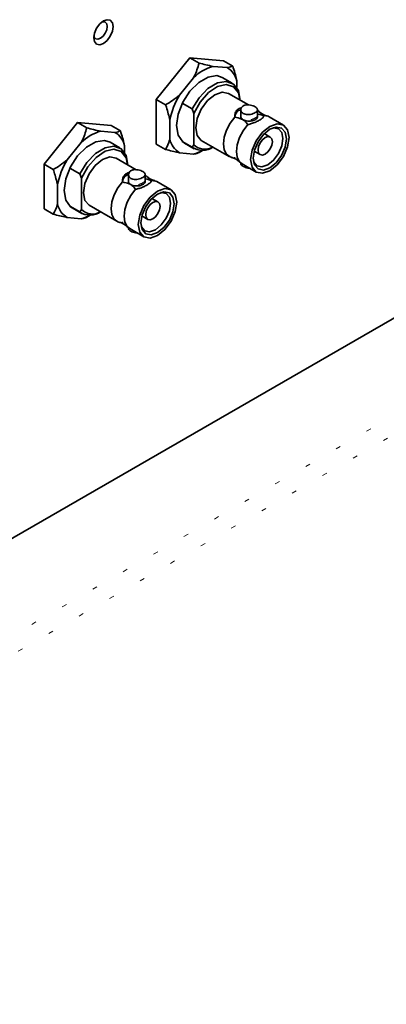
# Model space of a CAD drawing. Header units: millimetres. Extents: x 0 to 1118, y 0 to 864.
# Tile 117 of 250: x 281 to 289, y 679 to 699. Entities that reach past the tile are written whole.
import ezdxf

# ---------------------------------------------------------------- set-up
doc = ezdxf.new("R2010")
doc.units = ezdxf.units.MM
doc.linetypes.add('DOT2', pattern=[0.635, 0, -0.635])

msp = doc.modelspace()

# ---------------------------------------------------------------- linework, layer by layer
at = {"color": 7, "linetype": 'Continuous', "lineweight": 35}
for p, q in [((284.538, 698.671), (283.837, 697.799)), ((284.733, 698.559), (284.538, 698.671)), ((285.24, 698.609), (284.538, 698.671)), ((285.435, 698.496), (285.24, 698.609)), ((285.319, 698.464), (285.025, 698.49)), ((284.617, 698.254), (284.324, 697.889)), ((285.425, 698.141), (285.218, 698.26)), ((285.523, 698.045), (285.523, 698.173)), ((284.031, 697.686), (283.837, 697.799)), ((283.837, 697.799), (283.837, 696.863)), ((285.767, 697.684), (285.348, 697.925)), ((284.379, 697.717), (284.586, 697.598)), ((284.586, 697.598), (284.622, 697.507)), ((285.604, 697.582), (285.604, 697.444)), ((285.954, 697.444), (285.954, 697.582)), ((285.954, 697.572), (285.967, 697.561)), ((284.12, 697.363), (284.12, 696.972)), ((284.622, 697.507), (284.622, 696.849)), ((285.481, 697.426), (285.48, 697.43)), ((285.604, 697.444), (285.604, 697.443)), ((285.975, 697.489), (286.078, 697.46)), ((286.079, 697.443), (286.078, 697.46)), ((286.078, 697.46), (286.078, 697.459)), ((286.497, 697.262), (286.201, 697.433)), ((295.651, 697.171), (249.665, 670.624)), ((282.189, 697.315), (281.488, 696.442)), ((282.384, 697.203), (282.189, 697.315)), ((282.891, 697.252), (282.189, 697.315)), ((282.969, 697.107), (282.676, 697.134)), ((283.085, 697.14), (282.891, 697.252)), ((285.754, 697.272), (285.75, 697.271)), ((284.586, 696.799), (284.379, 696.918)), ((284.779, 696.94), (285.358, 696.606)), ((286.222, 697.01), (286.096, 697.082)), ((282.268, 696.898), (281.975, 696.533)), ((283.076, 696.784), (282.869, 696.904)), ((283.174, 696.689), (283.174, 696.817)), ((284.031, 696.751), (283.837, 696.863)), ((284.424, 696.885), (284.631, 696.766)), ((284.622, 696.849), (284.586, 696.799)), ((284.733, 696.688), (284.805, 696.73)), ((285.883, 696.714), (286.009, 696.642)), ((283.418, 696.327), (282.998, 696.569)), ((284.324, 696.682), (284.617, 696.655)), ((285.482, 696.589), (285.48, 696.58)), ((281.682, 696.33), (281.488, 696.442)), ((281.488, 696.442), (281.488, 695.507)), ((282.03, 696.361), (282.237, 696.241)), ((285.604, 696.467), (285.604, 696.457)), ((285.632, 696.448), (285.928, 696.277)), ((282.237, 696.241), (282.272, 696.151)), ((282.272, 696.151), (282.272, 695.492)), ((283.255, 696.226), (283.255, 696.088)), ((283.255, 696.088), (283.255, 696.087)), ((283.605, 696.088), (283.605, 696.226)), ((283.605, 696.216), (283.617, 696.204)), ((283.626, 696.133), (283.729, 696.104)), ((283.73, 696.087), (283.729, 696.104)), ((283.729, 696.104), (283.729, 696.103)), ((281.77, 696.007), (281.77, 695.616)), ((283.131, 696.07), (283.131, 696.074)), ((283.405, 695.916), (283.401, 695.915)), ((284.148, 695.906), (283.851, 696.077)), ((283.872, 695.653), (283.747, 695.726)), ((281.682, 695.395), (281.488, 695.507)), ((282.237, 695.442), (282.03, 695.562)), ((282.075, 695.529), (282.282, 695.41)), ((282.272, 695.492), (282.237, 695.442)), ((282.43, 695.584), (283.009, 695.25)), ((281.975, 695.325), (282.268, 695.299)), ((282.384, 695.332), (282.456, 695.374)), ((283.534, 695.358), (283.66, 695.285)), ((283.132, 695.233), (283.131, 695.224)), ((283.255, 695.111), (283.255, 695.101)), ((283.283, 695.092), (283.579, 694.921))]:
    msp.add_line(p, q, dxfattribs=at)
at = {"color": 7, "linetype": 'DOT2', "lineweight": 18}
for p, q in [((285.903, 697.372), (285.903, 697.41)), ((250.043, 668.8), (297.419, 696.15)), ((283.554, 696.015), (283.554, 696.053)), ((297.587, 695.85), (250.21, 668.5))]:
    msp.add_line(p, q, dxfattribs=at)
at = {"color": 7, "linetype": 'Continuous', "lineweight": 35, "flags": 128}
for points in [[(282.934, 699.324), (282.918, 699.404), (282.874, 699.455), (282.808, 699.468), (282.731, 699.441), (282.653, 699.378), (282.587, 699.289), (282.543, 699.188), (282.527, 699.089), (282.543, 699.008), (282.587, 698.957), (282.653, 698.944), (282.731, 698.971), (282.808, 699.034), (282.874, 699.123), (282.918, 699.225), (282.934, 699.324)], [(282.81, 699.324), (282.799, 699.38), (282.769, 699.415), (282.723, 699.424), (282.697, 699.418)], [(282.53, 699.129), (282.538, 699.104), (282.569, 699.069), (282.615, 699.06), (282.669, 699.079), (282.723, 699.122), (282.769, 699.184), (282.799, 699.255), (282.81, 699.324)], [(285.218, 698.26), (285.102, 698.296), (284.919, 698.267), (284.724, 698.155), (284.541, 697.972), (284.391, 697.741), (284.294, 697.49), (284.26, 697.249), (284.294, 697.047), (284.391, 696.908), (284.424, 696.885)], [(284.586, 697.598), (284.733, 697.835), (284.917, 698.025), (285.115, 698.144), (285.302, 698.177), (285.455, 698.121), (285.555, 697.982), (285.589, 697.777)], [(284.622, 697.507), (284.753, 697.744), (284.926, 697.94), (285.118, 698.068), (285.302, 698.112), (285.454, 698.065), (285.554, 697.934), (285.587, 697.787)], [(284.661, 697.201), (284.692, 697.396), (284.779, 697.597), (284.91, 697.773), (285.063, 697.897), (285.217, 697.951), (285.348, 697.925)], [(285.404, 696.587), (285.382, 696.594), (285.306, 696.65), (285.257, 696.744), (285.24, 696.866), (285.257, 697.008), (285.306, 697.158), (285.382, 697.303), (285.48, 697.43)], [(286.201, 697.433), (286.177, 697.445), (286.078, 697.459)], [(284.779, 696.94), (284.779, 696.94), (284.692, 697.041), (284.661, 697.201)], [(285.754, 697.272), (285.656, 697.144), (285.58, 697), (285.531, 696.85), (285.514, 696.708), (285.531, 696.586), (285.58, 696.492), (285.632, 696.448)], [(285.81, 696.537), (285.841, 696.733), (285.928, 696.934), (286.059, 697.11), (286.213, 697.234), (286.366, 697.287), (286.497, 697.262), (286.584, 697.162), (286.615, 697.002), (286.584, 696.806), (286.497, 696.605), (286.366, 696.429), (286.213, 696.305), (286.059, 696.252), (285.928, 696.277), (285.841, 696.377), (285.81, 696.537)], [(285.863, 696.568), (285.89, 696.738), (285.966, 696.912), (286.079, 697.065), (286.213, 697.173), (286.346, 697.219), (286.459, 697.197), (286.535, 697.11), (286.562, 696.971), (286.535, 696.801), (286.459, 696.627), (286.346, 696.474), (286.213, 696.366), (286.079, 696.32), (285.966, 696.342), (285.89, 696.429), (285.863, 696.568)], [(285.87, 696.496), (285.874, 696.485), (285.943, 696.405), (286.047, 696.385), (286.168, 696.428), (286.29, 696.526), (286.393, 696.665), (286.462, 696.824), (286.487, 696.979), (286.462, 697.105), (286.393, 697.185), (286.29, 697.205), (286.278, 697.203)], [(282.869, 696.904), (282.753, 696.94), (282.569, 696.911), (282.375, 696.798), (282.191, 696.616), (282.042, 696.385), (281.945, 696.134), (281.911, 695.892), (281.945, 695.69), (282.042, 695.552), (282.075, 695.529)], [(285.965, 696.739), (285.976, 696.812), (286.009, 696.887), (286.058, 696.953), (286.115, 696.999), (286.173, 697.019), (286.222, 697.01), (286.254, 696.972), (286.266, 696.912), (286.254, 696.839), (286.222, 696.764), (286.173, 696.699), (286.115, 696.652), (286.058, 696.632), (286.009, 696.642), (285.976, 696.679), (285.965, 696.739)], [(282.237, 696.241), (282.384, 696.479), (282.568, 696.668), (282.765, 696.787), (282.952, 696.821), (283.105, 696.765), (283.205, 696.626), (283.24, 696.421)], [(282.272, 696.151), (282.404, 696.388), (282.577, 696.584), (282.768, 696.712), (282.952, 696.756), (283.105, 696.709), (283.205, 696.578), (283.238, 696.431)], [(282.312, 695.844), (282.343, 696.04), (282.43, 696.241), (282.56, 696.417), (282.714, 696.541), (282.868, 696.595), (282.998, 696.569)], [(283.851, 696.077), (283.827, 696.089), (283.729, 696.103)], [(283.055, 695.231), (283.033, 695.238), (282.956, 695.294), (282.908, 695.387), (282.891, 695.51), (282.908, 695.652), (282.956, 695.802), (283.033, 695.946), (283.131, 696.074)], [(283.405, 695.916), (283.307, 695.788), (283.23, 695.644), (283.182, 695.494), (283.165, 695.352), (283.182, 695.229), (283.23, 695.136), (283.283, 695.092)], [(283.461, 695.181), (283.492, 695.377), (283.579, 695.578), (283.709, 695.754), (283.863, 695.878), (284.017, 695.931), (284.148, 695.906), (284.235, 695.806), (284.265, 695.645), (284.235, 695.45), (284.148, 695.249), (284.017, 695.073), (283.863, 694.949), (283.709, 694.895), (283.579, 694.921), (283.492, 695.021), (283.461, 695.181)], [(282.43, 695.584), (282.43, 695.584), (282.343, 695.684), (282.312, 695.844)], [(283.514, 695.212), (283.541, 695.381), (283.616, 695.556), (283.73, 695.709), (283.863, 695.816), (283.997, 695.863), (284.11, 695.841), (284.186, 695.754), (284.212, 695.615), (284.186, 695.445), (284.11, 695.271), (283.997, 695.118), (283.863, 695.01), (283.73, 694.964), (283.616, 694.986), (283.541, 695.073), (283.514, 695.212)], [(283.52, 695.14), (283.525, 695.128), (283.594, 695.049), (283.697, 695.029), (283.819, 695.071), (283.941, 695.17), (284.044, 695.309), (284.113, 695.468), (284.137, 695.622), (284.113, 695.749), (284.044, 695.829), (283.941, 695.849), (283.928, 695.847)], [(283.616, 695.383), (283.627, 695.456), (283.66, 695.531), (283.708, 695.597), (283.766, 695.643), (283.823, 695.663), (283.872, 695.653), (283.905, 695.616), (283.916, 695.556), (283.905, 695.483), (283.872, 695.408), (283.823, 695.342), (283.766, 695.296), (283.708, 695.276), (283.66, 695.285), (283.627, 695.323), (283.616, 695.383)]]:
    msp.add_lwpolyline(points, dxfattribs=at)
at = {"color": 7, "linetype": 'Continuous', "lineweight": 35}
for centre, radius, start, end in [((285.283, 697.573), 0.953, 105.6696, 134.325), ((285.107, 698.098), 0.423, 10.2613, 59.94), ((285.714, 697.047), 1.625, 148.7942, 168.7945), ((285.652, 697.416), 0.174, 105.6049, 171.0345), ((282.933, 696.217), 0.953, 105.6696, 134.325), ((282.758, 696.742), 0.423, 10.2613, 59.94), ((284.536, 697.047), 0.423, 190.2613, 239.94), ((284.803, 697.114), 0.383, 235.5714, 306.1353), ((284.435, 697.388), 0.755, 283.9722, 299.3105), ((284.85, 697.079), 0.324, 225.219, 301.4034), ((283.364, 695.691), 1.625, 148.7942, 168.7945), ((283.302, 696.06), 0.174, 105.6049, 171.0345), ((282.186, 695.691), 0.423, 190.2613, 239.94), ((282.501, 695.722), 0.324, 225.219, 301.4034), ((282.453, 695.758), 0.383, 235.5714, 306.1353), ((282.086, 696.032), 0.755, 283.9722, 299.3105)]:
    msp.add_arc(centre, radius, start, end, dxfattribs=at)
for points, knots in [([(284.733, 698.559), (284.704, 698.466), (284.673, 698.363), (284.622, 698.264), (284.617, 698.254)], [0, 0, 0, 0, 0.904788, 1, 1, 1, 1]), ([(285.025, 698.49), (284.976, 698.5), (284.883, 698.52), (284.781, 698.547), (284.733, 698.559)], [0, 0, 0, 0, 0.529258, 1, 1, 1, 1]), ([(285.435, 698.496), (285.406, 698.484), (285.374, 698.469), (285.324, 698.464), (285.319, 698.464)], [0, 0, 0, 0, 0.904788, 1, 1, 1, 1]), ([(285.523, 698.173), (285.521, 698.184), (285.501, 698.29), (285.466, 698.399), (285.435, 698.496)], [0, 0, 0, 0, 0.101181, 1, 1, 1, 1]), ([(284.324, 697.889), (284.275, 697.85), (284.182, 697.776), (284.079, 697.715), (284.031, 697.686)], [0, 0, 0, 0, 0.529258, 1, 1, 1, 1]), ([(284.031, 697.686), (284.037, 697.669), (284.075, 697.56), (284.099, 697.453), (284.12, 697.363)], [0, 0, 0, 0, 0.16266, 1, 1, 1, 1]), ([(285.48, 697.43), (285.481, 697.458), (285.482, 697.513), (285.52, 697.572), (285.567, 697.61), (285.601, 697.619), (285.619, 697.624)], [0, 0, 0, 0, 0.31806, 0.637084, 0.806316, 1, 1, 1, 1]), ([(285.656, 697.502), (285.643, 697.511), (285.619, 697.529), (285.603, 697.567), (285.605, 697.608), (285.627, 697.645), (285.666, 697.671), (285.717, 697.685), (285.775, 697.686), (285.834, 697.675), (285.887, 697.655), (285.928, 697.63), (285.952, 697.604), (285.957, 697.576), (285.943, 697.548), (285.911, 697.522), (285.864, 697.5), (285.808, 697.484), (285.75, 697.478), (285.696, 697.483), (285.668, 697.496), (285.656, 697.502)], [0, 0, 0, 0, 0.052538, 0.105035, 0.158575, 0.212847, 0.26601, 0.318005, 0.370481, 0.424375, 0.478512, 0.531217, 0.583073, 0.635956, 0.690152, 0.743936, 0.796269, 0.848333, 0.901652, 0.95594, 1, 1, 1, 1]), ([(286.154, 697.456), (286.144, 697.457), (286.089, 697.468), (286.01, 697.514), (285.976, 697.554), (285.971, 697.561)], [0, 0, 0, 0, 0.156859, 0.863315, 1, 1, 1, 1]), ([(285.75, 697.271), (285.734, 697.295), (285.705, 697.339), (285.612, 697.397), (285.529, 697.416), (285.481, 697.426)], [0, 0, 0, 0, 0.335869, 0.611617, 1, 1, 1, 1]), ([(285.607, 697.451), (285.606, 697.442), (285.604, 697.422), (285.623, 697.394), (285.655, 697.37), (285.697, 697.352), (285.752, 697.341), (285.811, 697.342), (285.864, 697.353), (285.891, 697.366), (285.903, 697.372)], [0, 0, 0, 0, 0.1061399, 0.2440962, 0.3546775, 0.4738317, 0.6133862, 0.7514613, 0.8894181, 1, 1, 1, 1]), ([(286.078, 697.459), (286.078, 697.448), (286.077, 697.424), (286.039, 697.391), (285.985, 697.356), (285.918, 697.323), (285.835, 697.29), (285.779, 697.278), (285.754, 697.272)], [0, 0, 0, 0, 0.197188, 0.394974, 0.499893, 0.676572, 0.852808, 1, 1, 1, 1]), ([(285.903, 697.372), (285.914, 697.379), (285.938, 697.395), (285.956, 697.426), (285.953, 697.447), (285.952, 697.457)], [0, 0, 0, 0, 0.312622, 0.678771, 1, 1, 1, 1]), ([(282.384, 697.203), (282.355, 697.11), (282.323, 697.007), (282.273, 696.907), (282.268, 696.898)], [0, 0, 0, 0, 0.904788, 1, 1, 1, 1]), ([(282.676, 697.134), (282.627, 697.144), (282.534, 697.163), (282.432, 697.19), (282.384, 697.203)], [0, 0, 0, 0, 0.529258, 1, 1, 1, 1]), ([(283.085, 697.14), (283.057, 697.127), (283.025, 697.113), (282.974, 697.108), (282.969, 697.107)], [0, 0, 0, 0, 0.904788, 1, 1, 1, 1]), ([(283.174, 696.817), (283.172, 696.828), (283.152, 696.933), (283.117, 697.042), (283.085, 697.14)], [0, 0, 0, 0, 0.101181, 1, 1, 1, 1]), ([(284.12, 696.972), (284.118, 696.964), (284.098, 696.881), (284.063, 696.812), (284.031, 696.751)], [0, 0, 0, 0, 0.101181, 1, 1, 1, 1]), ([(284.031, 696.751), (284.123, 696.727), (284.225, 696.701), (284.315, 696.683), (284.324, 696.682)], [0, 0, 0, 0, 0.904788, 1, 1, 1, 1]), ([(281.975, 696.533), (281.925, 696.494), (281.832, 696.42), (281.73, 696.359), (281.682, 696.33)], [0, 0, 0, 0, 0.529258, 1, 1, 1, 1]), ([(284.617, 696.655), (284.642, 696.659), (284.69, 696.666), (284.719, 696.681), (284.733, 696.688)], [0, 0, 0, 0, 0.529258, 1, 1, 1, 1]), ([(285.406, 696.583), (285.416, 696.582), (285.47, 696.571), (285.549, 696.525), (285.583, 696.485), (285.588, 696.478)], [0, 0, 0, 0, 0.1541432, 0.8625298, 1, 1, 1, 1]), ([(281.682, 696.33), (281.688, 696.313), (281.725, 696.204), (281.75, 696.097), (281.77, 696.007)], [0, 0, 0, 0, 0.16266, 1, 1, 1, 1]), ([(283.306, 696.145), (283.294, 696.154), (283.269, 696.172), (283.253, 696.211), (283.256, 696.251), (283.278, 696.288), (283.317, 696.315), (283.368, 696.329), (283.426, 696.329), (283.484, 696.318), (283.538, 696.299), (283.578, 696.274), (283.602, 696.247), (283.608, 696.22), (283.594, 696.192), (283.561, 696.166), (283.514, 696.143), (283.459, 696.128), (283.4, 696.121), (283.346, 696.127), (283.319, 696.14), (283.306, 696.145)], [0, 0, 0, 0, 0.052538, 0.105035, 0.158575, 0.212847, 0.26601, 0.318005, 0.370481, 0.424375, 0.478512, 0.531217, 0.583073, 0.635956, 0.690152, 0.743936, 0.796269, 0.848333, 0.901652, 0.95594, 1, 1, 1, 1]), ([(285.607, 696.457), (285.606, 696.452), (285.605, 696.438), (285.622, 696.417), (285.645, 696.402), (285.656, 696.395)], [0, 0, 0, 0, 0.213556, 0.64767, 1, 1, 1, 1]), ([(285.656, 696.395), (285.671, 696.387), (285.701, 696.372), (285.749, 696.358), (285.78, 696.357), (285.79, 696.356)], [0, 0, 0, 0, 0.3885416, 0.7767841, 1, 1, 1, 1]), ([(283.131, 696.074), (283.131, 696.101), (283.132, 696.156), (283.171, 696.216), (283.218, 696.254), (283.251, 696.263), (283.269, 696.268)], [0, 0, 0, 0, 0.31806, 0.637084, 0.806316, 1, 1, 1, 1]), ([(283.257, 696.095), (283.257, 696.086), (283.255, 696.066), (283.274, 696.038), (283.305, 696.014), (283.348, 695.996), (283.402, 695.985), (283.462, 695.986), (283.515, 695.996), (283.542, 696.01), (283.554, 696.015)], [0, 0, 0, 0, 0.1061399, 0.2440962, 0.3546775, 0.4738317, 0.6133862, 0.7514613, 0.8894181, 1, 1, 1, 1]), ([(283.729, 696.103), (283.729, 696.091), (283.728, 696.068), (283.689, 696.035), (283.635, 696), (283.569, 695.967), (283.485, 695.934), (283.43, 695.922), (283.405, 695.916)], [0, 0, 0, 0, 0.197188, 0.394974, 0.499893, 0.676572, 0.852808, 1, 1, 1, 1]), ([(283.554, 696.015), (283.565, 696.023), (283.588, 696.039), (283.606, 696.068), (283.603, 696.088), (283.602, 696.096)], [0, 0, 0, 0, 0.3300023, 0.7165087, 1, 1, 1, 1]), ([(283.804, 696.099), (283.794, 696.101), (283.74, 696.112), (283.66, 696.158), (283.627, 696.198), (283.621, 696.205)], [0, 0, 0, 0, 0.156859, 0.863315, 1, 1, 1, 1]), ([(283.401, 695.915), (283.385, 695.939), (283.356, 695.983), (283.263, 696.041), (283.18, 696.059), (283.131, 696.07)], [0, 0, 0, 0, 0.335869, 0.611617, 1, 1, 1, 1]), ([(281.77, 695.616), (281.768, 695.607), (281.748, 695.525), (281.713, 695.456), (281.682, 695.395)], [0, 0, 0, 0, 0.101181, 1, 1, 1, 1]), ([(281.682, 695.395), (281.774, 695.371), (281.875, 695.345), (281.966, 695.327), (281.975, 695.325)], [0, 0, 0, 0, 0.904788, 1, 1, 1, 1]), ([(282.268, 695.299), (282.293, 695.303), (282.34, 695.31), (282.37, 695.325), (282.384, 695.332)], [0, 0, 0, 0, 0.529258, 1, 1, 1, 1]), ([(283.056, 695.227), (283.066, 695.225), (283.12, 695.215), (283.2, 695.169), (283.233, 695.128), (283.239, 695.122)], [0, 0, 0, 0, 0.1541432, 0.8625298, 1, 1, 1, 1]), ([(283.257, 695.101), (283.257, 695.096), (283.256, 695.082), (283.273, 695.061), (283.296, 695.045), (283.306, 695.038)], [0, 0, 0, 0, 0.213556, 0.64767, 1, 1, 1, 1]), ([(283.306, 695.038), (283.321, 695.031), (283.351, 695.016), (283.4, 695.002), (283.43, 695.001), (283.441, 695)], [0, 0, 0, 0, 0.3885416, 0.7767841, 1, 1, 1, 1])]:
    msp.add_open_spline(points, degree=3, knots=knots, dxfattribs=at)
at = {"color": 7, "linetype": 'DOT2', "lineweight": 18}
for points, knots in [([(285.903, 697.41), (285.895, 697.405), (285.877, 697.395), (285.836, 697.378), (285.779, 697.359), (285.722, 697.354), (285.682, 697.361), (285.655, 697.372), (285.633, 697.389), (285.611, 697.417), (285.607, 697.444), (285.605, 697.461)], [0, 0, 0, 0, 0.081697, 0.168298, 0.335848, 0.503397, 0.590324, 0.671074, 0.752055, 0.838682, 1, 1, 1, 1]), ([(285.954, 697.464), (285.954, 697.464), (285.959, 697.455), (285.947, 697.442), (285.926, 697.424), (285.911, 697.414), (285.903, 697.41)], [0, 0, 0, 0, 0.018057, 0.507941, 0.76123, 1, 1, 1, 1]), ([(283.554, 696.053), (283.545, 696.049), (283.528, 696.039), (283.487, 696.021), (283.43, 696.003), (283.373, 695.997), (283.332, 696.004), (283.305, 696.016), (283.284, 696.033), (283.262, 696.061), (283.258, 696.087), (283.256, 696.105)], [0, 0, 0, 0, 0.081697, 0.168298, 0.335848, 0.503397, 0.590324, 0.671074, 0.752055, 0.838682, 1, 1, 1, 1]), ([(283.605, 696.108), (283.605, 696.107), (283.609, 696.099), (283.597, 696.086), (283.577, 696.067), (283.561, 696.058), (283.554, 696.053)], [0, 0, 0, 0, 0.018057, 0.507941, 0.76123, 1, 1, 1, 1])]:
    msp.add_open_spline(points, degree=3, knots=knots, dxfattribs=at)

doc.saveas('drawing.dxf')
